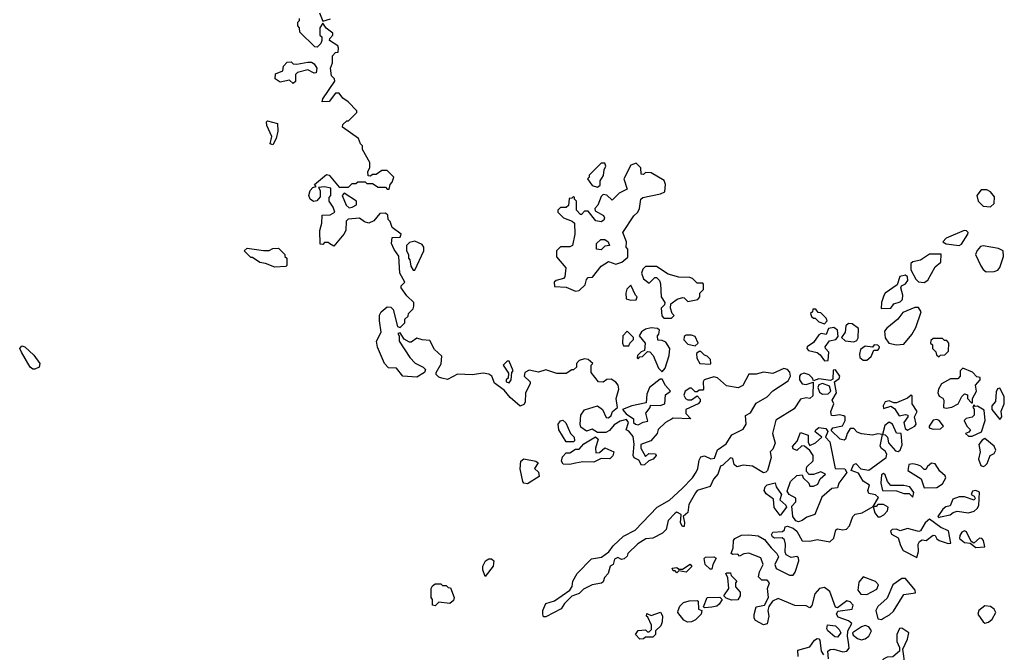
# Model space of a CAD drawing. Extents: x 2380107 to 2585170, y 384273 to 546161.
# Tile 42 of 256: x 2468762 to 2474100, y 438569 to 441999. Entities that reach past the tile are written whole.
import ezdxf

# ---------------------------------------------------------------- set-up
doc = ezdxf.new("R2010")
doc.units = 0

msp = doc.modelspace()

# ---------------------------------------------------------------- linework, layer by layer
at = {"layer": '0CON05XD'}
for points in [[(2472093, 439697), (2472088.3, 439738.3), (2472065, 439767.5), (2472050, 439775), (2472062.5, 439815), (2472051.7, 439831.7), (2472018.3, 439821.7), (2471985, 439802.5), (2471959.3, 439770.7), (2471939.3, 439760.7), (2471895, 439760), (2471865, 439777.5), (2471835, 439767.5), (2471805, 439790), (2471800, 439805), (2471803.8, 439855), (2471825, 439883.3), (2471895.5, 439905.5), (2471921.2, 439885), (2471941.7, 439841.7), (2471955, 439840), (2471968, 439852), (2471976.1, 439873.9), (2472002.5, 439895), (2471996.7, 439945), (2472011.2, 439995), (2472006.1, 440016.1), (2471993.9, 440033.9), (2471969.3, 440049.3), (2471945, 440047.5), (2471925, 440033.3), (2471900, 440035), (2471860, 440085), (2471860, 440125), (2471870, 440135), (2471845, 440156.7), (2471825, 440160), (2471795, 440150), (2471780, 440135), (2471780, 440115), (2471765, 440100), (2471755, 440100), (2471725, 440080), (2471675, 440080), (2471615, 440100), (2471575, 440087.5), (2471525, 440097.5), (2471500, 440085), (2471497.5, 440065), (2471530, 440035), (2471530, 440025), (2471503.8, 439975), (2471502.5, 439925), (2471495, 439912.5), (2471475, 439902.5), (2471420.5, 439950.5), (2471389.3, 439989.3), (2471337, 440027), (2471322.5, 440065), (2471305, 440077.5), (2471275, 440082.5), (2471215, 440072.5), (2471135, 440077.5), (2471081.7, 440048.3), (2471050, 440055), (2471035, 440060), (2471020, 440075), (2471020, 440085), (2471047, 440133), (2471050, 440175), (2471010.7, 440210.7), (2470985, 440260), (2470945, 440262.5), (2470915, 440272.5), (2470885, 440250), (2470875, 440250), (2470847, 440267), (2470825, 440300), (2470812.5, 440297.5), (2470820, 440285), (2470820, 440255), (2470877, 440167), (2470907, 440137), (2470950, 440115), (2470961.7, 440101.7), (2470957.5, 440085), (2470915, 440060), (2470840, 440065), (2470805, 440110), (2470761.7, 440111.7), (2470740, 440135), (2470703, 440223), (2470697.5, 440255), (2470722.5, 440305), (2470712.5, 440365), (2470713.6, 440396.4), (2470722.5, 440415), (2470755, 440442.5), (2470775, 440440), (2470786.4, 440426.4), (2470810, 440335), (2470825, 440330), (2470850, 440355), (2470850, 440375), (2470868.3, 440391.7), (2470870, 440405), (2470895, 440430), (2470900, 440445), (2470900, 440465), (2470860.7, 440500.7), (2470830, 440545), (2470830, 440555), (2470850, 440575), (2470822.5, 440625), (2470817, 440717), (2470791.7, 440751.7), (2470777.5, 440785), (2470781.7, 440818.3), (2470825, 440820), (2470830, 440835), (2470781.7, 440871.7), (2470770, 440905), (2470760, 440915), (2470758.3, 440938.3), (2470745, 440950), (2470715, 440947.5), (2470681.7, 440908.3), (2470655, 440896.2), (2470632.3, 440902.3), (2470605, 440922.5), (2470543, 440917), (2470533, 440907), (2470530, 440855), (2470520, 440835), (2470465, 440770), (2470443, 440783), (2470435, 440790), (2470415, 440790), (2470405, 440780), (2470391.7, 440781.7), (2470390, 440855), (2470400, 440895), (2470401.7, 440938.3), (2470445, 440940), (2470470, 440955), (2470461.7, 440981.7), (2470440, 441015), (2470440, 441035), (2470450, 441045), (2470450, 441085), (2470415, 441092.5), (2470381.7, 441088.3), (2470391.7, 441071.7), (2470391.7, 441038.3), (2470373, 441017), (2470355, 441012.5), (2470337.5, 441025), (2470330, 441045), (2470337, 441073), (2470351.7, 441088.3), (2470370, 441095), (2470360, 441105), (2470425, 441160), (2470440, 441155), (2470495, 441090), (2470545, 441090), (2470565, 441110), (2470585, 441110), (2470595, 441120), (2470635, 441120), (2470645, 441110), (2470675, 441110), (2470705, 441090), (2470745, 441090), (2470755, 441080), (2470765, 441080), (2470770, 441105), (2470781.7, 441118.3), (2470790, 441145), (2470755, 441180), (2470725, 441180), (2470695, 441160), (2470675, 441160), (2470665, 441150), (2470651.7, 441151.7), (2470650, 441175), (2470660, 441195), (2470660, 441225), (2470620, 441295), (2470620, 441315), (2470610, 441325), (2470600, 441355), (2470512.5, 441415), (2470515, 441430), (2470535, 441450), (2470545, 441450), (2470590, 441495), (2470590, 441505), (2470543, 441553), (2470513.6, 441573.6), (2470495, 441600), (2470475, 441600), (2470440, 441555), (2470403, 441553), (2470405, 441570), (2470470, 441665), (2470468.3, 441678.3), (2470453.3, 441695), (2470446.7, 441735), (2470457.5, 441765), (2470458.3, 441801.7), (2470475, 441820), (2470488.3, 441821.7), (2470490, 441845), (2470486.4, 441856.4), (2470442.5, 441885), (2470443, 441897), (2470460, 441915), (2470460, 441925), (2470423.3, 441953.3), (2470405, 441980), (2470390, 441955), (2470390, 441915), (2470400, 441905), (2470400, 441885), (2470395, 441870), (2470375, 441850), (2470361.7, 441851.7), (2470281.7, 441931.7), (2470280, 441955), (2470270, 441965), (2470270, 441985), (2470280, 441995), (2470280, 442005)], [(2470387.5, 442035), (2470405, 441990), (2470447, 442003)], [(2470245, 441652.5), (2470225, 441670), (2470175, 441660), (2470148.3, 441678.3), (2470150, 441705), (2470188.3, 441721.7), (2470193, 441747), (2470211.7, 441768.3), (2470235, 441770), (2470245, 441760), (2470265, 441757.5), (2470325, 441767.5), (2470345, 441767.5), (2470359.3, 441759.3), (2470372.5, 441735), (2470370, 441710), (2470358.3, 441708.3), (2470325, 441726.7), (2470268.3, 441711.7), (2470258.3, 441701.7), (2470257, 441663), (2470245, 441652.5)], [(2470135, 441320), (2470120, 441325), (2470130, 441365), (2470102.5, 441425), (2470100, 441445), (2470105, 441450), (2470160, 441435), (2470162.5, 441395), (2470152.5, 441355), (2470135, 441320)], [(2471775, 440527.5), (2471795, 440530), (2471828.3, 440561.7), (2471835, 440590), (2471845, 440600), (2471868.3, 440601.7), (2471915, 440662.5), (2471955, 440687.5), (2471995, 440673.3), (2472027, 440683), (2472058.3, 440711.7), (2472060, 440755), (2472050, 440765), (2472052.5, 440795), (2472032.5, 440845), (2472092.5, 440935), (2472112.5, 440955), (2472122.5, 440975), (2472130, 441025), (2472140, 441035), (2472236.1, 441053.9), (2472260, 441065), (2472262.5, 441105), (2472256.4, 441126.4), (2472185, 441167.5), (2472155, 441170), (2472145, 441160), (2472131.7, 441161.7), (2472130, 441195), (2472105, 441220), (2472075, 441210), (2472036.7, 441135), (2472055, 441080), (2472011.7, 441058.3), (2471975, 441020), (2471945, 441047.5), (2471925, 441050), (2471915, 441040), (2471897, 440993), (2471880, 440975), (2471881.7, 440961.7), (2471926.7, 440936.7), (2471932.5, 440925), (2471929.3, 440910.7), (2471915, 440903.3), (2471885, 440907.5), (2471845, 440960), (2471825, 440960), (2471808.3, 440941.7), (2471801.7, 440941.7), (2471780, 440965), (2471780, 441015), (2471770, 441025), (2471770, 441035), (2471765, 441040), (2471755, 441030), (2471741.7, 441028.3), (2471738.3, 440991.7), (2471725, 440980), (2471695, 440980), (2471680, 440965), (2471680, 440955), (2471710, 440925), (2471757, 440907), (2471770, 440895), (2471772.5, 440835), (2471760, 440775), (2471745, 440767.5), (2471695, 440767.5), (2471673.3, 440745), (2471673, 440713), (2471723, 440653), (2471717.5, 440605), (2471710, 440595), (2471670, 440585), (2471660, 440575), (2471661.7, 440551.7), (2471725, 440547.5), (2471775, 440527.5)], [(2471895, 441090), (2471908.3, 441101.7), (2471910, 441125), (2471927, 441153), (2471930, 441185), (2471940, 441205), (2471935, 441220), (2471915, 441220), (2471850, 441155), (2471850, 441145), (2471840, 441135), (2471865, 441100), (2471895, 441090)], [(2470548.3, 440978.3), (2470565, 440982.5), (2470587.5, 440995), (2470587.5, 441015), (2470521.7, 441058.3), (2470510, 441045), (2470533, 440993), (2470548.3, 440978.3)], [(2474025, 440984.3), (2474045, 441002.5), (2474047.7, 441037.7), (2474025.9, 441065.9), (2474005, 441075.8), (2473975, 441075.8), (2473951.4, 441045), (2473957.5, 441015), (2473985, 440986.9), (2474025, 440984.3)], [(2473855, 440774), (2473867.9, 440782.1), (2473902.5, 440835), (2473904, 440845), (2473895, 440854), (2473882.5, 440855), (2473785, 440813.3), (2473767.5, 440795), (2473785, 440783.8), (2473855, 440774)], [(2470905, 440640), (2470952.5, 440745), (2470952.5, 440765), (2470945, 440780), (2470905, 440797.5), (2470875, 440790), (2470860, 440775), (2470860, 440745), (2470870, 440725), (2470870, 440705), (2470877, 440697), (2470883, 440663), (2470895, 440640), (2470905, 440640)], [(2471915, 440750), (2471890, 440755), (2471890, 440785), (2471913.3, 440806.7), (2471935, 440807.5), (2471952.5, 440795), (2471960, 440775), (2471935, 440770), (2471915, 440750)], [(2474001.2, 440631.2), (2474045, 440634), (2474065, 440641.2), (2474076, 440655), (2474095.8, 440715), (2474094.2, 440745), (2474068.7, 440758.7), (2473985, 440772.2), (2473971.1, 440768.9), (2473952.2, 440747.8), (2473944.2, 440725), (2473973.6, 440663.6), (2473985, 440643.8), (2474001.2, 440631.2)], [(2470145, 440657.5), (2470095, 440677.5), (2470065, 440682.5), (2470025, 440710), (2470015, 440710), (2469980, 440745), (2469995, 440760), (2470085, 440747.5), (2470115, 440747.5), (2470135, 440757.5), (2470165, 440760), (2470200, 440725), (2470200, 440715), (2470210, 440705), (2470210, 440665), (2470205, 440660), (2470145, 440657.5)], [(2473665, 440573.5), (2473685, 440585.8), (2473725, 440658.8), (2473755.7, 440684.3), (2473757, 440727), (2473695, 440726.7), (2473645, 440694), (2473604.2, 440685.8), (2473592.9, 440677.1), (2473593, 440643), (2473620.9, 440590.9), (2473635, 440577.5), (2473665, 440573.5)], [(2472295, 440380), (2472310, 440395), (2472300, 440405), (2472290, 440435), (2472291.7, 440458.3), (2472326.4, 440483.6), (2472355, 440492.5), (2472365, 440490), (2472385, 440470), (2472438.3, 440481.7), (2472450, 440495), (2472450, 440515), (2472470, 440535), (2472470, 440565), (2472465, 440570), (2472435, 440570), (2472410, 440595), (2472395, 440600), (2472335, 440603.3), (2472278.3, 440618.3), (2472215, 440660), (2472155, 440660), (2472140, 440645), (2472132.5, 440625), (2472143.6, 440593.6), (2472175, 440570), (2472205, 440600), (2472215, 440600), (2472230, 440585), (2472237, 440567), (2472240, 440495), (2472260, 440465), (2472258.3, 440451.7), (2472240, 440435), (2472243, 440393), (2472255, 440380), (2472295, 440380)], [(2473433, 440433), (2473485, 440434), (2473501.8, 440458.2), (2473535, 440469.4), (2473548, 440482), (2473550.4, 440505), (2473539.2, 440545), (2473542.5, 440555), (2473565, 440565.7), (2473576.7, 440585), (2473576, 440605), (2473565, 440612.5), (2473533.5, 440606.5), (2473518.8, 440561.2), (2473454.4, 440515.6), (2473447.4, 440502.6), (2473434.3, 440465), (2473433, 440433)], [(2472075, 440477.5), (2472105, 440480), (2472110, 440495), (2472100, 440505), (2472075, 440560), (2472053, 440537), (2472047.5, 440515), (2472050, 440485), (2472075, 440477.5)], [(2473125, 440350), (2473140, 440365), (2473135, 440380), (2473105, 440410), (2473091.7, 440411.7), (2473078.3, 440428.3), (2473061.7, 440428.3), (2473060, 440415), (2473050, 440405), (2473055, 440390), (2473065, 440380), (2473075, 440380), (2473095, 440360), (2473125, 440350)], [(2473515, 440236), (2473555, 440238.8), (2473599.2, 440290.8), (2473619.5, 440330.5), (2473650, 440415), (2473635, 440438), (2473615, 440437.5), (2473549.9, 440410.1), (2473522.9, 440375), (2473463.6, 440326.4), (2473450.9, 440309.1), (2473454.1, 440274.1), (2473474.2, 440244.2), (2473515, 440236)], [(2473285, 440252.3), (2473300, 440260), (2473306.9, 440273.1), (2473308.8, 440325), (2473275, 440348.6), (2473255, 440350.8), (2473241.5, 440338.5), (2473237.1, 440305), (2473216.7, 440275), (2473237.6, 440257.6), (2473285, 440252.3)], [(2472065, 440230), (2472070, 440245), (2472090, 440265), (2472090, 440275), (2472055, 440310), (2472032.5, 440285), (2472030, 440245), (2472035, 440230), (2472065, 440230)], [(2472245, 440090), (2472261.7, 440108.3), (2472283, 440177), (2472286.4, 440216.4), (2472265, 440250), (2472245, 440260), (2472221.7, 440261.7), (2472220, 440285), (2472227, 440293), (2472230, 440315), (2472220, 440325), (2472185, 440327.5), (2472155, 440320), (2472133.6, 440306.4), (2472120, 440285), (2472152.5, 440245), (2472150, 440205), (2472131.7, 440198.3), (2472111.7, 440178.3), (2472110, 440165), (2472115, 440160), (2472125, 440170), (2472138.3, 440171.7), (2472165, 440200), (2472178.3, 440198.3), (2472197, 440177), (2472225, 440110), (2472245, 440090)], [(2473125, 440149.4), (2473145, 440150), (2473148, 440195), (2473130, 440215), (2473128.8, 440225), (2473152.5, 440257.5), (2473185.9, 440264.1), (2473199.3, 440280.7), (2473196.2, 440315), (2473175, 440330), (2473146.7, 440323.3), (2473135, 440292.5), (2473106.4, 440296.4), (2473095, 440289.2), (2473065, 440248), (2473031.4, 440225), (2473030, 440215), (2473038.8, 440205), (2473085, 440193.8), (2473101.7, 440181.7), (2473125, 440149.4)], [(2472425, 440230), (2472440, 440245), (2472425, 440280), (2472405, 440287.5), (2472375, 440287.5), (2472365, 440280), (2472363.3, 440263.3), (2472385, 440240), (2472425, 440230)], [(2473745, 440170), (2473755, 440180), (2473778.3, 440181.7), (2473798.3, 440201.7), (2473800, 440245), (2473788.3, 440258.3), (2473775, 440260), (2473765, 440270), (2473715, 440270), (2473701.7, 440258.3), (2473700, 440245), (2473710, 440235), (2473710, 440215), (2473728.3, 440198.3), (2473731.7, 440181.7), (2473745, 440170)], [(2468845, 440103.8), (2468834.1, 440104.1), (2468820, 440115), (2468772.5, 440195), (2468762.5, 440215), (2468775, 440230), (2468790, 440225), (2468839.3, 440179.3), (2468872.5, 440135), (2468867.5, 440115), (2468845, 440103.8)], [(2472505, 440130), (2472510, 440135), (2472507, 440157), (2472490, 440175), (2472475, 440180), (2472455, 440200), (2472445, 440200), (2472431.7, 440188.3), (2472433, 440163), (2472450, 440135), (2472505, 440130)], [(2473355, 440152.5), (2473378.1, 440171.9), (2473393.6, 440206.4), (2473415, 440207.5), (2473422.5, 440215), (2473423.3, 440225), (2473415, 440233.3), (2473395, 440235.8), (2473385, 440222.5), (2473345, 440228.4), (2473320.4, 440209.6), (2473314.2, 440185), (2473317.1, 440167.1), (2473335, 440152.9), (2473355, 440152.5)], [(2471415, 440030), (2471427.5, 440045), (2471430, 440085), (2471437.5, 440095), (2471416.7, 440146.7), (2471405, 440147.5), (2471382.5, 440125), (2471411.7, 440081.7), (2471410, 440055), (2471400, 440045), (2471400, 440035), (2471415, 440030)], [(2473146.1, 438533.9), (2473142.5, 438575), (2473156.1, 438583.9), (2473175, 438586.2), (2473225, 438570.8), (2473246.1, 438573.9), (2473258.3, 438591.7), (2473256.2, 438623.8), (2473250, 438655), (2473252.5, 438685), (2473273.3, 438725), (2473255, 438740), (2473199.3, 438759.3), (2473190, 438775), (2473198.3, 438791.7), (2473275, 438802.5), (2473280, 438825), (2473265, 438842.5), (2473247, 438847), (2473195, 438810), (2473185, 438812.5), (2473155, 438897.5), (2473125, 438920), (2473097.5, 438915), (2473072.5, 438885), (2473057, 438823), (2473045, 438810), (2473025, 438820), (2472965, 438822.5), (2472875, 438860), (2472843.3, 438846.7), (2472823, 438817), (2472818.8, 438795), (2472823.8, 438765), (2472815, 438722.5), (2472795, 438717.5), (2472750.7, 438740.7), (2472743.6, 438753.6), (2472743.6, 438773.6), (2472754.3, 438815.7), (2472800, 438825), (2472822.5, 438865), (2472816.4, 438913.6), (2472826.7, 438945), (2472815, 438960), (2472785, 438960), (2472768.3, 438978.3), (2472772.5, 439005), (2472793.3, 439045), (2472780, 439080), (2472715, 439106.7), (2472687.5, 439102.5), (2472665, 439090), (2472655, 439100), (2472628.3, 439098.3), (2472620, 439105), (2472630, 439135), (2472632.5, 439175), (2472640, 439185), (2472675, 439203.3), (2472715, 439206.2), (2472765, 439200), (2472799.3, 439179.3), (2472836.7, 439135), (2472866.7, 439105), (2472876.4, 439086.4), (2472856.7, 439045), (2472863.6, 439023.6), (2472935, 438987.5), (2472955, 438987.5), (2472966.4, 439003.6), (2472986.2, 439065), (2472985, 439080), (2472975, 439087.5), (2472945, 439082.5), (2472917, 439097), (2472911.2, 439111.2), (2472914.2, 439154.2), (2472908, 439178), (2472895, 439190), (2472855, 439186.7), (2472843.9, 439193.9), (2472837.5, 439205), (2472845, 439220), (2472897, 439223), (2472908.3, 439231.7), (2472911.7, 439248.3), (2472925, 439252.5), (2472955, 439242.5), (2472975, 439226.2), (2473003.8, 439173.8), (2473045, 439171.4), (2473085, 439180), (2473155, 439166.7), (2473175, 439187.5), (2473187.5, 439232.5), (2473195, 439237.5), (2473225, 439232), (2473245, 439236.7), (2473260, 439255), (2473278.8, 439305), (2473292.3, 439317.7), (2473330, 439325), (2473390, 439360), (2473397.5, 439325), (2473413.6, 439303.6), (2473427, 439303), (2473446.4, 439313.6), (2473467.5, 439335), (2473470, 439355), (2473445, 439370), (2473415, 439370), (2473405, 439360), (2473390, 439360), (2473417.5, 439407.5), (2473401.7, 439421.7), (2473365, 439430), (2473360, 439445), (2473370, 439475), (2473335, 439496.7), (2473309.3, 439539.3), (2473270, 439555), (2473283.3, 439585), (2473295, 439592.5), (2473323, 439563), (2473365, 439556.7), (2473377.5, 439565), (2473460, 439625), (2473463, 439643), (2473455, 439660), (2473433.6, 439673.6), (2473427, 439687), (2473440, 439750), (2473455, 439747.5), (2473467.5, 439735), (2473472.5, 439705), (2473510.7, 439660.7), (2473525, 439657.5), (2473536.1, 439663.9), (2473545.9, 439694.1), (2473540, 439755), (2473515, 439757.5), (2473493.8, 439805), (2473475, 439816.2), (2473451.7, 439798.3), (2473440, 439750), (2473415, 439753.3), (2473385, 439746.7), (2473325, 439753.8), (2473302.7, 439762.7), (2473285, 439782.5), (2473265, 439782.5), (2473247.5, 439755), (2473240, 439725), (2473231.7, 439718.3), (2473210, 439725), (2473161.7, 439771.7), (2473170, 439785), (2473223.6, 439796.4), (2473236.7, 439825), (2473237.5, 439845), (2473230.7, 439850.7), (2473205, 439856.7), (2473175, 439850), (2473163.3, 439853.3), (2473160.7, 439860.7), (2473160, 439875), (2473176.7, 439915), (2473167.5, 439935), (2473190, 439975), (2473180, 440035), (2473205, 440053.8), (2473208.1, 440065), (2473185, 440100.8), (2473172.4, 440097.6), (2473169.7, 440050.3), (2473157.1, 440042.9), (2473095, 440050.8), (2473065, 440040), (2473059.4, 440055), (2473042.1, 440072.1), (2473015, 440081.5), (2472995.5, 440074.5), (2472989.4, 440065), (2472989.4, 440045), (2473005, 440024.2), (2473025, 440020.6), (2473063.3, 440033.3), (2473061.7, 439958.3), (2473046.2, 439943.8), (2473025, 439948.8), (2472995, 439941.2), (2472961.7, 439888.3), (2472862.2, 439827.8), (2472842.5, 439755), (2472858.3, 439701.7), (2472845, 439670), (2472830, 439655), (2472836.7, 439625), (2472816.7, 439555), (2472807.5, 439545), (2472795, 439542.5), (2472735, 439577.5), (2472685, 439582.5), (2472650, 439575), (2472636.4, 439586.4), (2472628.8, 439618.8), (2472615, 439623.3), (2472575, 439582.5), (2472561.7, 439578.3), (2472547.5, 439535), (2472522.7, 439507.3), (2472505, 439467.5), (2472435, 439446.7), (2472425.9, 439434.1), (2472390.5, 439369.5), (2472383.6, 439326.4), (2472360, 439305), (2472367, 439273), (2472365, 439250), (2472355, 439250), (2472345, 439270), (2472347.5, 439315), (2472325, 439327.5), (2472315, 439322.5), (2472277.7, 439282.3), (2472266.7, 439235), (2472246.7, 439215), (2472195, 439186.7), (2472156.4, 439183.6), (2472113.9, 439156.1), (2472060, 439105), (2472055, 439090), (2472040, 439075), (2472025, 439072.5), (2472005, 439082.5), (2471987, 439073), (2471980, 439045), (2471962.5, 439035), (2471953.3, 438996.7), (2471932.5, 438975), (2471925, 438950), (2471917, 438943), (2471866.2, 438933.8), (2471819.3, 438910.7), (2471795, 438887.5), (2471755, 438872.5), (2471715, 438832.5), (2471697.5, 438805), (2471615, 438760), (2471601.7, 438761.7), (2471597.5, 438775), (2471597.5, 438795), (2471615, 438832.5), (2471662, 438848), (2471743.9, 438906.1), (2471756.7, 438925), (2471761.2, 438955), (2471784.2, 438995.8), (2471862.5, 439075), (2471915.6, 439084.4), (2471955.8, 439114.2), (2471978.8, 439145), (2472035, 439198.8), (2472098.6, 439231.4), (2472217.5, 439355), (2472285.8, 439394.2), (2472354.2, 439455.8), (2472410, 439515), (2472428.8, 439545), (2472438.8, 439565), (2472445, 439610), (2472455, 439627.5), (2472475, 439633.3), (2472508.3, 439618.3), (2472528.3, 439621.7), (2472545, 439666.7), (2472591.7, 439698.3), (2472623, 439747), (2472685, 439777.5), (2472700, 439805), (2472697.5, 439852.5), (2472725, 439867.5), (2472755, 439920), (2472815, 439954), (2472845, 439987.1), (2472928.7, 440041.3), (2472940.8, 440065), (2472938.1, 440088.1), (2472925, 440101.2), (2472905, 440108), (2472845, 440080), (2472795, 440086.7), (2472755, 440076.7), (2472715, 440076.7), (2472682, 440015), (2472657.5, 440002.5), (2472594.1, 440014.1), (2472545, 440057.5), (2472525, 440062.5), (2472472.5, 440045), (2472467.5, 440035), (2472470, 439995), (2472465, 439990), (2472445, 439990), (2472435, 439980), (2472425, 439980), (2472405, 440000), (2472395, 440000), (2472370, 439985), (2472363, 439963), (2472372.5, 439945), (2472385, 439937.5), (2472405, 439937.5), (2472435, 439960), (2472451.7, 439941.7), (2472451.7, 439928.3), (2472440, 439915), (2472373.3, 439885), (2472373, 439863), (2472400, 439835), (2472305, 439837.5), (2472295, 439832.5), (2472262.5, 439815), (2472223.6, 439776.4), (2472217.5, 439755), (2472183.3, 439715), (2472130, 439695), (2472130, 439675), (2472155, 439630), (2472173.6, 439646.4), (2472210, 439645), (2472212.5, 439635), (2472196.7, 439615), (2472173, 439607), (2472150, 439585), (2472134, 439584), (2472119.5, 439609.5), (2472093.6, 439623.6), (2472087.5, 439635), (2472093, 439697)], [(2473785, 439892.5), (2473815, 439897.5), (2473850, 439915), (2473870, 439955), (2473885, 439970), (2473900, 439965), (2473900, 439945), (2473921.7, 439921.7), (2473928.3, 439921.7), (2473927.5, 439945), (2473950, 439985), (2473943, 440017), (2473970, 440045), (2473968.3, 440058.3), (2473951.7, 440061.7), (2473928.3, 440088.3), (2473875, 440110), (2473860, 440095), (2473860, 440065), (2473848.3, 440051.7), (2473808.3, 440051.7), (2473760, 440025), (2473742.5, 439995), (2473740, 439975), (2473747, 439957), (2473766.4, 439946.4), (2473772.5, 439935), (2473770, 439895), (2473785, 439892.5)], [(2472115, 439802.5), (2472143, 439817), (2472168.3, 439821.7), (2472157.5, 439865), (2472180, 439895), (2472181.7, 439908.3), (2472235, 439907.5), (2472260, 439915), (2472263.3, 439965), (2472290, 439985), (2472262.5, 440015), (2472245, 440050), (2472235, 440050), (2472177.5, 440005), (2472161.7, 439968.3), (2472158.3, 439921.7), (2472080, 439905), (2472030, 439885), (2472050.7, 439860.7), (2472090, 439835), (2472090, 439815), (2472100, 439805), (2472115, 439802.5)], [(2473115, 439968.5), (2473145, 439969.5), (2473159.9, 439985), (2473152.4, 440012.4), (2473115, 440026.3), (2473095, 440019.4), (2473089.5, 440005), (2473098.7, 439978.7), (2473115, 439968.5)], [(2474075, 439830), (2474086.7, 439845), (2474083.6, 439876.4), (2474100, 439915), (2474100, 439955), (2474075, 440000), (2474063.6, 439996.4), (2474055, 439980), (2474051.7, 439928.3), (2474032.5, 439905), (2474032.5, 439885), (2474075, 439830)], [(2473575, 439772.5), (2473615, 439793.8), (2473622, 439805), (2473612.5, 439845), (2473627.5, 439875), (2473600, 439915), (2473600, 439960), (2473595, 439962.5), (2473575, 439946.7), (2473515, 439921.2), (2473500.7, 439920.7), (2473475, 439932.5), (2473455, 439926.2), (2473443.3, 439905), (2473445, 439890), (2473485, 439902.5), (2473505, 439890), (2473530, 439850), (2473565, 439858.8), (2473577.5, 439855), (2473577.5, 439845), (2473556.2, 439815), (2473562.5, 439782.5), (2473575, 439772.5)], [(2473925, 439740), (2473976.2, 439763.8), (2473996.7, 439825), (2473990.7, 439880.7), (2473955, 439902.5), (2473941.7, 439901.7), (2473935, 439910), (2473930, 439895), (2473937.5, 439887.5), (2473936.1, 439853.9), (2473925, 439843.3), (2473893, 439837), (2473882.5, 439825), (2473897.5, 439795), (2473917.5, 439775), (2473908.3, 439761.7), (2473890, 439755), (2473905, 439740), (2473925, 439740)], [(2471765, 439710), (2471725, 439710), (2471684.3, 439774.3), (2471682, 439805), (2471695, 439823.3), (2471706.4, 439826.4), (2471723.6, 439813.6), (2471747.5, 439755), (2471767.5, 439735), (2471770, 439715), (2471765, 439710)], [(2473715, 439777.5), (2473755, 439780), (2473770, 439795), (2473746.7, 439825), (2473735, 439831.2), (2473715, 439826.7), (2473692.5, 439795), (2473692.5, 439785), (2473715, 439777.5)], [(2472985, 439276.7), (2472970.5, 439280.5), (2472953.3, 439305), (2472948.3, 439361.7), (2472970, 439385), (2472970, 439405), (2472933.6, 439423.6), (2472923, 439443), (2472941.2, 439495), (2472975, 439527.5), (2473005, 439530), (2473010, 439515), (2473040, 439485), (2473045, 439470), (2473065, 439470), (2473089.5, 439480.5), (2473101.7, 439508.3), (2473130, 439535), (2473105, 439546.7), (2473065, 439532.5), (2473042.5, 439532.5), (2473028.3, 439548.3), (2473027.5, 439565), (2473030, 439575), (2473064.2, 439605.8), (2473063.8, 439635), (2473045, 439662.5), (2473017, 439687), (2473001.7, 439688.3), (2472975, 439662.5), (2472955, 439672.5), (2472952.5, 439685), (2472977.5, 439712.5), (2472995, 439760), (2473037.5, 439745), (2473037, 439707), (2473045, 439690), (2473075.8, 439704.2), (2473110, 439735), (2473073.8, 439763.8), (2473077.5, 439775), (2473095, 439787.5), (2473131.7, 439781.7), (2473142.5, 439765), (2473130, 439735), (2473155, 439710), (2473182.5, 439565), (2473235, 439562.5), (2473247, 439543), (2473202.5, 439485), (2473195, 439460), (2473165, 439457.5), (2473110.7, 439409.3), (2473072.5, 439315), (2473029.3, 439300.7), (2473005, 439283.8), (2472985, 439276.7)], [(2471745, 439586.7), (2471709.3, 439589.3), (2471700, 439605), (2471705, 439627.5), (2471725, 439650), (2471745, 439650), (2471775, 439670), (2471795, 439670), (2471820.7, 439699.3), (2471883, 439737), (2471897.5, 439725), (2471884.1, 439675.9), (2471885, 439650), (2471905, 439652.5), (2471935, 439677.5), (2471982.5, 439655), (2471977, 439633), (2471961.7, 439618.3), (2471915, 439620), (2471875, 439600), (2471815, 439601.2), (2471775, 439593.8), (2471745, 439586.7)], [(2473985, 439576.7), (2473995, 439580), (2474007, 439593), (2474023.9, 439636.1), (2474045, 439646.7), (2474053.8, 439665), (2474045.9, 439685.9), (2473995, 439727.5), (2473980.7, 439719.3), (2473962.5, 439695), (2473968.8, 439655), (2473960, 439615), (2473972.3, 439582.3), (2473985, 439576.7)], [(2471515, 439482.5), (2471496.2, 439486.2), (2471490, 439495), (2471476.4, 439563.6), (2471480, 439605), (2471495, 439616.7), (2471560, 439605), (2471572.5, 439595), (2471553.3, 439565), (2471575.7, 439545.7), (2471577.7, 439522.3), (2471515, 439482.5)], [(2473665, 439460), (2473735, 439462), (2473765, 439482.5), (2473782.5, 439515), (2473780, 439525), (2473750.7, 439550.7), (2473725, 439590), (2473705, 439593.3), (2473683.6, 439576.4), (2473675, 439560), (2473665, 439560), (2473648.3, 439578.3), (2473630, 439585), (2473605, 439591.2), (2473583.3, 439586.7), (2473577.5, 439555), (2473650, 439510), (2473665, 439460)], [(2473605, 439410), (2473610, 439435), (2473587.5, 439465), (2473555, 439473.8), (2473485, 439473.3), (2473467.5, 439495), (2473455, 439530), (2473445, 439537.5), (2473435, 439530), (2473430, 439485), (2473440, 439445), (2473515, 439443.8), (2473555, 439428.8), (2473585, 439430), (2473605, 439410)], [(2472885, 439310), (2472853.3, 439353.3), (2472848.3, 439398.3), (2472808.3, 439428.3), (2472797.5, 439445), (2472803.9, 439466.1), (2472814.2, 439475.8), (2472857, 439487), (2472863.3, 439465), (2472892.5, 439425), (2472882.5, 439395), (2472916.4, 439366.4), (2472920, 439355), (2472885, 439310)], [(2473745, 439300), (2473755, 439302.5), (2473806.4, 439313.6), (2473823, 439327), (2473845, 439333.8), (2473905, 439324.2), (2473935.8, 439334.2), (2473952.3, 439347.7), (2473961.2, 439365), (2473966.1, 439436.1), (2473945, 439446.7), (2473927, 439443), (2473920, 439425), (2473937.5, 439415), (2473942.5, 439405), (2473936, 439394), (2473885, 439412), (2473855, 439411.2), (2473821.2, 439398.8), (2473806.4, 439363.6), (2473782.3, 439357.7), (2473766.7, 439345), (2473740, 439305), (2473745, 439300)], [(2473625, 439083.3), (2473634, 439115), (2473633.3, 439155), (2473640.7, 439169.3), (2473655, 439177.5), (2473675.9, 439174.1), (2473715, 439203.3), (2473725, 439202.5), (2473734.2, 439184.2), (2473747.5, 439175), (2473795, 439158.8), (2473809.3, 439160.7), (2473796.7, 439226.7), (2473755.9, 439245.9), (2473695, 439290), (2473670.3, 439269.7), (2473645, 439227.5), (2473636.4, 439223.6), (2473575, 439240), (2473535, 439227.5), (2473516.1, 439236.1), (2473492.5, 439235), (2473483.3, 439225), (2473489.3, 439209.3), (2473525, 439190), (2473536.8, 439146.8), (2473551.2, 439121.2), (2473625, 439083.3)], [(2473945, 439137.5), (2473995, 439140), (2473986.7, 439175), (2473977.5, 439185), (2473965, 439186.7), (2473935, 439160), (2473920, 439170), (2473895, 439222.5), (2473885, 439227.5), (2473870.5, 439219.5), (2473858.3, 439201.7), (2473856.7, 439185), (2473885, 439163.8), (2473915, 439160), (2473945, 439137.5)], [(2471285, 438980), (2471272.5, 439015), (2471272.5, 439035), (2471287.5, 439065), (2471305, 439076.2), (2471320, 439075), (2471332.5, 439065), (2471330, 439035), (2471285, 438980)], [(2472515, 439020), (2472505, 439020), (2472477.5, 439045), (2472473.3, 439076.7), (2472480, 439085), (2472525, 439086.7), (2472538.3, 439078.3), (2472520, 439045), (2472515, 439020)], [(2472325, 439000), (2472315, 439010), (2472305, 439010), (2472300, 439025), (2472325, 439027.5), (2472335, 439020), (2472355, 439020), (2472397, 439047), (2472406.7, 439033.3), (2472375, 439002.5), (2472335, 439010), (2472325, 439000)], [(2472620.7, 438850.7), (2472591.7, 438861.7), (2472580, 438875), (2472607.5, 438915), (2472601.7, 438971.7), (2472590, 438995), (2472595, 439000), (2472615, 439000), (2472620, 438985), (2472650, 438955), (2472642.5, 438945), (2472643, 438923), (2472667.5, 438895), (2472667.5, 438875), (2472655, 438853.3), (2472620.7, 438850.7)], [(2473355, 438882.5), (2473408.9, 438911.1), (2473417.5, 438935), (2473402.3, 438952.3), (2473335, 438977.5), (2473311.9, 438948.1), (2473305.8, 438905), (2473322.9, 438882.9), (2473355, 438882.5)], [(2473435, 438746.7), (2473445, 438753.8), (2473478.3, 438771.7), (2473498.8, 438791.2), (2473555, 438882.5), (2473618.3, 438891.7), (2473617.5, 438905), (2473565, 438968.8), (2473545, 438968.8), (2473495.8, 438934.2), (2473465, 438862.5), (2473415, 438817.5), (2473403.8, 438795), (2473415, 438750), (2473435, 438746.7)], [(2471015, 438820), (2471000, 438825), (2471000, 438855), (2470992.5, 438865), (2470993.3, 438915), (2471000.7, 438929.3), (2471015, 438940), (2471045, 438940), (2471055, 438930), (2471075, 438930), (2471085, 438920), (2471098.3, 438918.3), (2471117.5, 438865), (2471115, 438850), (2471095, 438832.5), (2471035, 438840), (2471015, 438820)], [(2472382.3, 438732.3), (2472362.3, 438742.3), (2472330, 438785), (2472332.5, 438795), (2472341.7, 438818.3), (2472361.7, 438838.3), (2472391.7, 438848.3), (2472435, 438850), (2472440, 438845), (2472443, 438803), (2472460, 438795), (2472457.5, 438775), (2472426.1, 438743.9), (2472405, 438734), (2472382.3, 438732.3)], [(2472475, 438810), (2472470, 438815), (2472490, 438865), (2472558.3, 438868.3), (2472570, 438855), (2472555, 438830), (2472541.7, 438818.3), (2472515, 438813.3), (2472475, 438810)], [(2473995, 438726.7), (2474015, 438731.2), (2474035, 438747.5), (2474053.3, 438785), (2474045, 438802.5), (2474025, 438816.7), (2473995, 438820), (2473962.5, 438795), (2473956.7, 438775), (2473985, 438733.8), (2473995, 438726.7)], [(2472125, 438640), (2472100, 438665), (2472115, 438687.5), (2472155, 438690), (2472165, 438680), (2472175, 438680), (2472188.3, 438691.7), (2472187.5, 438715), (2472168.3, 438758.3), (2472160, 438765), (2472161.7, 438778.3), (2472185, 438767.5), (2472237, 438787), (2472246.4, 438766.4), (2472246.1, 438733.9), (2472238.3, 438711.7), (2472210, 438685), (2472210, 438665), (2472195, 438650), (2472155, 438650), (2472145, 438642.5), (2472125, 438640)], [(2473195, 438650), (2473181.7, 438651.7), (2473142.5, 438685), (2473137.5, 438695), (2473141.7, 438718.3), (2473185, 438712.5), (2473205, 438692.5), (2473213.3, 438675), (2473195, 438650)], [(2473325, 438636.2), (2473345, 438641.2), (2473365, 438656.7), (2473380, 438685), (2473365, 438707.5), (2473345, 438713.3), (2473325, 438706.7), (2473277.5, 438675), (2473280.7, 438660.7), (2473304.1, 438644.1), (2473325, 438636.2)], [(2473505, 438423.3), (2473526.4, 438433.6), (2473562.5, 438495), (2473550, 438585), (2473575, 438640), (2473582.5, 438675), (2473545, 438700), (2473532, 438698), (2473518, 438665), (2473517, 438627), (2473532.5, 438595), (2473532.5, 438575), (2473496.2, 438543.8), (2473465, 438542), (2473446.8, 438533.2), (2473412, 438495), (2473413, 438463), (2473428.3, 438438.3), (2473445, 438430.8), (2473505, 438423.3)], [(2472982.5, 438545), (2472980.7, 438579.3), (2473045, 438597.5), (2473071.2, 438635), (2473085, 438643.3), (2473095, 438642.5), (2473100, 438635), (2473107.5, 438575), (2473120, 438555)]]:
    msp.add_lwpolyline(points, dxfattribs=at)

doc.saveas('drawing.dxf')
